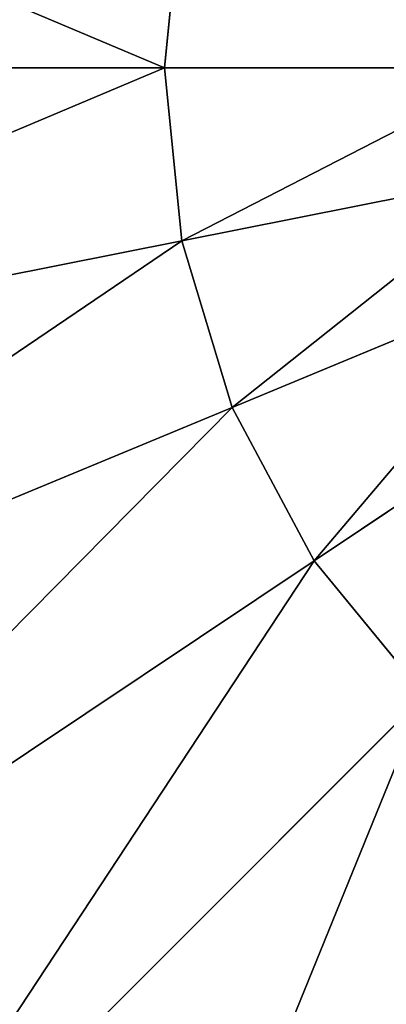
# Model space of a CAD drawing. Extents: x 0 to 35.8, y 0 to 27.5.
# Tile 231 of 256: x 27.712 to 28.255, y 7.657 to 9.115. Entities that reach past the tile are written whole.
import ezdxf

# ---------------------------------------------------------------- set-up
doc = ezdxf.new("R2010")
doc.units = 0
doc.header["$MEASUREMENT"] = 0
doc.layers.get('0').update_dxf_attribs({"color": 13, "linetype": 'CONTINUOUS'})
for name, color, linetype in [('GAS_ELEMENTS_1', 254, 'CONTINUOUS'), ('GAS_ELEMENTS_1_1', 250, 'CONTINUOUS'), ('RGM8058UC_-_BODY', 252, 'CONTINUOUS')]:
    doc.layers.add(name, color=color, linetype=linetype)

# ---------------------------------------------------------------- blocks, each defined once
blk = doc.blocks.new('RGM8658UC_TRADECAD_V06_DXF')
at = {"layer": 'GAS_ELEMENTS_1', "color": 0}
for p, q in [((28.4509, 9.0438, 6.7662), (27.9265, 9.0438, 6.7662)), ((28.4509, 9.0438, 6.7662), (27.9265, 9.0438, 6.7662)), ((28.466, 8.8897, 6.7662), (27.9518, 8.7874, 6.7662)), ((28.466, 8.8897, 6.7662), (27.9518, 8.7874, 6.7662)), ((28.511, 8.7416, 6.7662), (28.0266, 8.5409, 6.7662)), ((28.511, 8.7416, 6.7662), (28.0266, 8.5409, 6.7662)), ((28.584, 8.605, 6.7662), (28.148, 8.3137, 6.7662)), ((28.584, 8.605, 6.7662), (28.148, 8.3137, 6.7662))]:
    blk.add_line(p, q, dxfattribs=at)
at = {"layer": 'GAS_ELEMENTS_1_1', "color": 0}
for p, q in [((27.9265, 9.0438, 6.7662), (27.9518, 9.3002, 6.7662)), ((27.9518, 9.3002, 6.8996), (27.9265, 9.0438, 6.8996)), ((27.9265, 9.0438, 6.7662), (27.9518, 9.3002, 6.7662)), ((27.9518, 9.3002, 6.8996), (27.9265, 9.0438, 6.8996)), ((26.7037, 9.0438, 7.2264), (27.9265, 9.0438, 6.8996)), ((26.7037, 9.0438, 7.2264), (27.9265, 9.0438, 6.8996)), ((27.9518, 8.7874, 6.7662), (27.9265, 9.0438, 6.7662)), ((27.9265, 9.0438, 6.8996), (27.9518, 8.7874, 6.8996)), ((27.9265, 9.0438, 6.8996), (27.9265, 9.0438, 6.7662)), ((27.9518, 8.7874, 6.7662), (27.9265, 9.0438, 6.7662)), ((27.9265, 9.0438, 6.8996), (27.9518, 8.7874, 6.8996)), ((27.9265, 9.0438, 6.8996), (27.9265, 9.0438, 6.7662)), ((26.7525, 8.5489, 7.2264), (27.9518, 8.7874, 6.8996)), ((26.7525, 8.5489, 7.2264), (27.9518, 8.7874, 6.8996)), ((28.0266, 8.5409, 6.7662), (27.9518, 8.7874, 6.7662)), ((27.9518, 8.7874, 6.8996), (28.0266, 8.5409, 6.8996)), ((27.9518, 8.7874, 6.8996), (27.9518, 8.7874, 6.7662)), ((28.0266, 8.5409, 6.7662), (27.9518, 8.7874, 6.7662)), ((27.9518, 8.7874, 6.8996), (28.0266, 8.5409, 6.8996)), ((27.9518, 8.7874, 6.8996), (27.9518, 8.7874, 6.7662)), ((26.8968, 8.073, 7.2264), (28.0266, 8.5409, 6.8996)), ((26.8968, 8.073, 7.2264), (28.0266, 8.5409, 6.8996)), ((28.148, 8.3137, 6.7662), (28.0266, 8.5409, 6.7662)), ((28.0266, 8.5409, 6.8996), (28.148, 8.3137, 6.8996)), ((28.0266, 8.5409, 6.8996), (28.0266, 8.5409, 6.7662)), ((28.148, 8.3137, 6.7662), (28.0266, 8.5409, 6.7662)), ((28.0266, 8.5409, 6.8996), (28.148, 8.3137, 6.8996)), ((28.0266, 8.5409, 6.8996), (28.0266, 8.5409, 6.7662)), ((27.1313, 7.6344, 7.2264), (28.148, 8.3137, 6.8996)), ((27.1313, 7.6344, 7.2264), (28.148, 8.3137, 6.8996)), ((28.3114, 8.1146, 6.7662), (28.148, 8.3137, 6.7662)), ((28.148, 8.3137, 6.8996), (28.3114, 8.1146, 6.8996)), ((28.148, 8.3137, 6.8996), (28.148, 8.3137, 6.7662)), ((28.3114, 8.1146, 6.7662), (28.148, 8.3137, 6.7662)), ((28.148, 8.3137, 6.8996), (28.3114, 8.1146, 6.8996)), ((28.148, 8.3137, 6.8996), (28.148, 8.3137, 6.7662)), ((27.4468, 7.2499, 7.2264), (28.3114, 8.1146, 6.8996)), ((27.4468, 7.2499, 7.2264), (28.3114, 8.1146, 6.8996))]:
    blk.add_line(p, q, dxfattribs=at)
at = {"layer": 'GAS_ELEMENTS_1', "color": 254}
mesh = blk.add_polyface(dxfattribs=at)
corners = [(27.9518, 9.3002, 6.7662), (28.4509, 9.0438, 6.7662), (27.9265, 9.0438, 6.7662), (28.466, 9.1979, 6.7662)]
mesh.append_faces([[corners[k] for k in face] for face in [(0, 1, 2), (1, 0, 3)]], dxfattribs={"vtx0": -1, "color": 254})
mesh = blk.add_polyface(dxfattribs=at)
corners = [(28.4509, 9.0438, 6.7662), (27.9518, 8.7874, 6.7662), (27.9265, 9.0438, 6.7662), (28.466, 8.8897, 6.7662)]
mesh.append_faces([[corners[k] for k in face] for face in [(0, 1, 2), (1, 0, 3)]], dxfattribs={"vtx0": -1, "color": 254})
mesh = blk.add_polyface(dxfattribs=at)
corners = [(28.466, 8.8897, 6.7662), (28.0266, 8.5409, 6.7662), (27.9518, 8.7874, 6.7662), (28.511, 8.7416, 6.7662)]
mesh.append_faces([[corners[k] for k in face] for face in [(0, 1, 2), (1, 0, 3)]], dxfattribs={"vtx0": -1, "color": 254})
mesh = blk.add_polyface(dxfattribs=at)
corners = [(28.511, 8.7416, 6.7662), (28.148, 8.3137, 6.7662), (28.0266, 8.5409, 6.7662), (28.584, 8.605, 6.7662)]
mesh.append_faces([[corners[k] for k in face] for face in [(0, 1, 2), (1, 0, 3)]], dxfattribs={"vtx0": -1, "color": 254})
mesh = blk.add_polyface(dxfattribs=at)
corners = [(28.584, 8.605, 6.7662), (28.3114, 8.1146, 6.7662), (28.148, 8.3137, 6.7662), (28.6822, 8.4853, 6.7662)]
mesh.append_faces([[corners[k] for k in face] for face in [(0, 1, 2), (1, 0, 3)]], dxfattribs={"vtx0": -1, "color": 254})
at = {"layer": 'GAS_ELEMENTS_1_1', "color": 250}
mesh = blk.add_polyface(dxfattribs=at)
corners = [(26.7525, 9.5387, 7.2264), (27.9265, 9.0438, 6.8996), (26.7037, 9.0438, 7.2264), (27.9518, 9.3002, 6.8996)]
mesh.append_faces([[corners[k] for k in face] for face in [(0, 1, 2), (1, 0, 3)]], dxfattribs={"vtx0": -1, "color": 250})
mesh = blk.add_polyface(dxfattribs=at)
corners = [(27.9518, 9.3002, 6.8996), (27.9265, 9.0438, 6.7662), (27.9265, 9.0438, 6.8996), (27.9518, 9.3002, 6.7662)]
mesh.append_faces([[corners[k] for k in face] for face in [(0, 1, 2), (1, 0, 3)]], dxfattribs={"vtx0": -1, "color": 250})
mesh = blk.add_polyface(dxfattribs=at)
corners = [(27.9265, 9.0438, 6.8996), (26.7525, 8.5489, 7.2264), (26.7037, 9.0438, 7.2264), (27.9518, 8.7874, 6.8996)]
mesh.append_faces([[corners[k] for k in face] for face in [(0, 1, 2), (1, 0, 3)]], dxfattribs={"vtx0": -1, "color": 250})
mesh = blk.add_polyface(dxfattribs=at)
corners = [(27.9265, 9.0438, 6.8996), (27.9518, 8.7874, 6.7662), (27.9518, 8.7874, 6.8996), (27.9265, 9.0438, 6.7662)]
mesh.append_faces([[corners[k] for k in face] for face in [(0, 1, 2), (1, 0, 3)]], dxfattribs={"vtx0": -1, "color": 250})
mesh = blk.add_polyface(dxfattribs=at)
corners = [(27.9518, 8.7874, 6.8996), (26.8968, 8.073, 7.2264), (26.7525, 8.5489, 7.2264), (28.0266, 8.5409, 6.8996)]
mesh.append_faces([[corners[k] for k in face] for face in [(0, 1, 2), (1, 0, 3)]], dxfattribs={"vtx0": -1, "color": 250})
mesh = blk.add_polyface(dxfattribs=at)
corners = [(27.9518, 8.7874, 6.8996), (28.0266, 8.5409, 6.7662), (28.0266, 8.5409, 6.8996), (27.9518, 8.7874, 6.7662)]
mesh.append_faces([[corners[k] for k in face] for face in [(0, 1, 2), (1, 0, 3)]], dxfattribs={"vtx0": -1, "color": 250})
mesh = blk.add_polyface(dxfattribs=at)
corners = [(28.0266, 8.5409, 6.8996), (27.1313, 7.6344, 7.2264), (26.8968, 8.073, 7.2264), (28.148, 8.3137, 6.8996)]
mesh.append_faces([[corners[k] for k in face] for face in [(0, 1, 2), (1, 0, 3)]], dxfattribs={"vtx0": -1, "color": 250})
mesh = blk.add_polyface(dxfattribs=at)
corners = [(28.0266, 8.5409, 6.8996), (28.148, 8.3137, 6.7662), (28.148, 8.3137, 6.8996), (28.0266, 8.5409, 6.7662)]
mesh.append_faces([[corners[k] for k in face] for face in [(0, 1, 2), (1, 0, 3)]], dxfattribs={"vtx0": -1, "color": 250})
mesh = blk.add_polyface(dxfattribs=at)
corners = [(28.148, 8.3137, 6.8996), (27.4468, 7.2499, 7.2264), (27.1313, 7.6344, 7.2264), (28.3114, 8.1146, 6.8996)]
mesh.append_faces([[corners[k] for k in face] for face in [(0, 1, 2), (1, 0, 3)]], dxfattribs={"vtx0": -1, "color": 250})
mesh = blk.add_polyface(dxfattribs=at)
corners = [(28.148, 8.3137, 6.8996), (28.3114, 8.1146, 6.7662), (28.3114, 8.1146, 6.8996), (28.148, 8.3137, 6.7662)]
mesh.append_faces([[corners[k] for k in face] for face in [(0, 1, 2), (1, 0, 3)]], dxfattribs={"vtx0": -1, "color": 250})
mesh = blk.add_polyface(dxfattribs=at)
corners = [(28.3114, 8.1146, 6.8996), (27.8312, 6.9344, 7.2264), (27.4468, 7.2499, 7.2264), (28.5106, 7.9512, 6.8996)]
mesh.append_faces([[corners[k] for k in face] for face in [(0, 1, 2), (1, 0, 3)]], dxfattribs={"vtx0": -1, "color": 250})
mesh = blk.add_polyface(dxfattribs=at)
corners = [(28.5106, 7.9512, 6.8996), (28.2698, 6.7, 7.2264), (27.8312, 6.9344, 7.2264), (28.7378, 7.8297, 6.8996)]
mesh.append_faces([[corners[k] for k in face] for face in [(0, 1, 2), (1, 0, 3)]], dxfattribs={"vtx0": -1, "color": 250})
at = {"layer": 'RGM8058UC_-_BODY', "color": 252}
mesh = blk.add_polyface(dxfattribs=at)
corners = [(34.9324, 3.6756), (23.5753, 24.0972), (23.5753, 3.6756), (34.9324, 24.0972)]
mesh.append_faces([[corners[k] for k in face] for face in [(0, 1, 2), (1, 0, 3)]], dxfattribs={"vtx0": -1, "color": 252})
mesh = blk.add_polyface(dxfattribs=at)
corners = [(33.9324, 23.0972, 6.032), (23.8503, 4.6756, 6.032), (23.8503, 23.0972, 6.032), (33.9324, 4.6756, 6.032)]
mesh.append_faces([[corners[k] for k in face] for face in [(0, 1, 2), (1, 0, 3)]], dxfattribs={"vtx0": -1, "color": 252})

msp = doc.modelspace()

# ---------------------------------------------------------------- block references
at = {"color": 0}
msp.add_blockref('RGM8658UC_TRADECAD_V06_DXF', (0, 0), dxfattribs=at)

doc.saveas('drawing.dxf')
